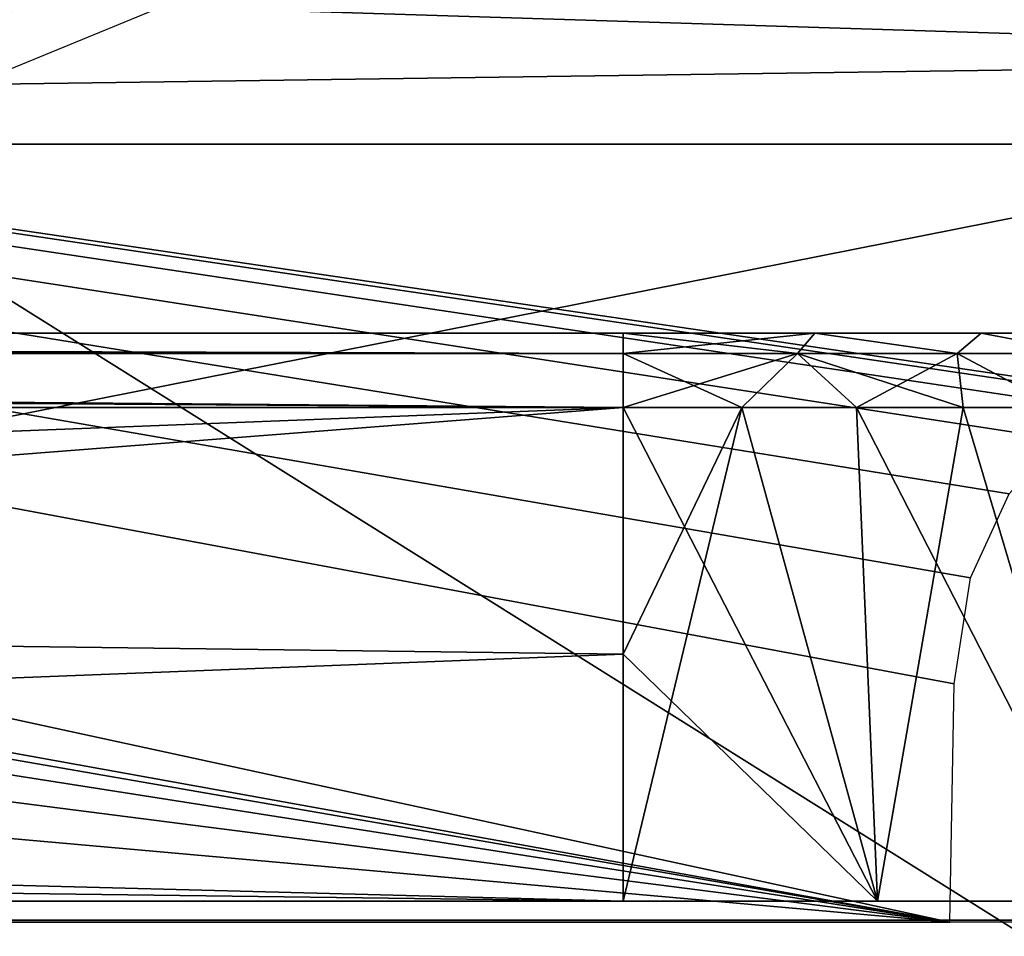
# Model space of a CAD drawing. Header units: millimetres. Extents: x -75 to 75, y -23 to 43.
# Tile 148 of 185: x 48.71 to 54.08, y 2.71 to 7.71. Entities that reach past the tile are written whole.
import ezdxf

# ---------------------------------------------------------------- set-up
doc = ezdxf.new("R2010")
doc.units = ezdxf.units.MM
doc.header["$LTSCALE"] = 101.851852
for name, color, linetype in [('104', 7, 'CONTINUOUS'), ('120', 7, 'CONTINUOUS'), ('14', 7, 'CONTINUOUS'), ('141', 7, 'CONTINUOUS'), ('153', 7, 'CONTINUOUS'), ('16', 7, 'CONTINUOUS'), ('181', 7, 'CONTINUOUS'), ('183', 7, 'CONTINUOUS'), ('186', 7, 'CONTINUOUS'), ('189', 7, 'CONTINUOUS'), ('190', 7, 'CONTINUOUS'), ('192', 7, 'CONTINUOUS'), ('193', 7, 'CONTINUOUS'), ('209', 7, 'CONTINUOUS'), ('6', 7, 'CONTINUOUS'), ('8', 7, 'CONTINUOUS')]:
    doc.layers.add(name, color=color, linetype=linetype)

msp = doc.modelspace()

# ---------------------------------------------------------------- linework, layer by layer
at = {"layer": '104', "color": 251, "linetype": 'Continuous', "true_color": 0x464b4f}
for points in [[(52, 6, 16.422), (-11.7799, 6, 15.217), (-52, 6, 16.422), (52, 6, 16.422)], [(-11.2236, 6, 15.217), (-11.7799, 6, 15.217), (52, 6, 16.422), (-11.2236, 6, 15.217)], [(-10.7224, 6, 14.9756), (-11.2236, 6, 15.217), (52, 6, 16.422), (-10.7224, 6, 14.9756)], [(-10.3756, 6, 14.5407), (-10.7224, 6, 14.9756), (52, 6, 16.422), (-10.3756, 6, 14.5407)], [(-10.2518, 6, 13.9983), (-10.3756, 6, 14.5407), (52, 6, 16.422), (-10.2518, 6, 13.9983)], [(8.5607, 6, 14.0575), (-10.2518, 6, 13.9983), (52, 6, 16.422), (8.5607, 6, 14.0575)], [(9.117, 6, 14.0575), (8.5607, 6, 14.0575), (52, 6, 16.422), (9.117, 6, 14.0575)], [(9.6182, 6, 13.8161), (9.117, 6, 14.0575), (52, 6, 16.422), (9.6182, 6, 13.8161)], [(9.965, 6, 13.3812), (9.6182, 6, 13.8161), (52, 6, 16.422), (9.965, 6, 13.3812)], [(10.0888, 6, 12.8388), (9.965, 6, 13.3812), (52, 6, 16.422), (10.0888, 6, 12.8388)], [(10.7224, 6, -5.0211), (10.0888, 6, 12.8388), (52, 6, 16.422), (10.7224, 6, -5.0211)], [(11.2236, 6, -4.7797), (10.7224, 6, -5.0211), (52, 6, 16.422), (11.2236, 6, -4.7797)], [(11.7799, 6, -4.7797), (11.2236, 6, -4.7797), (52, 6, 16.422), (11.7799, 6, -4.7797)], [(12.2811, 6, -5.0211), (11.7799, 6, -4.7797), (52, 6, 16.422), (12.2811, 6, -5.0211)], [(12.628, 6, -5.456), (12.2811, 6, -5.0211), (52, 6, 16.422), (12.628, 6, -5.456)], [(12.7518, 6, -5.9983), (12.628, 6, -5.456), (52, 6, 16.422), (12.7518, 6, -5.9983)], [(13.6214, 6, -43.9675), (12.7518, 6, -39.9983), (52, 6, 16.422), (13.6214, 6, -43.9675)], [(12.7518, 6, -39.9983), (12.7518, 6, -5.9983), (52, 6, 16.422), (12.7518, 6, -39.9983)], [(14.1898, 6, -43.4817), (13.6214, 6, -43.9675), (52, 6, 16.422), (14.1898, 6, -43.4817)], [(14.7743, 6, -43.1009), (14.1898, 6, -43.4817), (52, 6, 16.422), (14.7743, 6, -43.1009)], [(16.0228, 6, -42.5929), (14.7743, 6, -43.1009), (52, 6, 16.422), (16.0228, 6, -42.5929)], [(50.8738, 6, 14.5424), (16.0228, 6, -42.5929), (52, 6, 16.422), (50.8738, 6, 14.5424)], [(16.0228, 6, -42.5929), (50.8738, 6, 14.5424), (17.3407, 6, -42.422), (16.0228, 6, -42.5929)], [(50.8738, 6, 14.5424), (50.75, 6, 14), (17.3407, 6, -42.422), (50.8738, 6, 14.5424)], [(50.75, 6, 14), (50.75, 6, -20), (17.3407, 6, -42.422), (50.75, 6, 14)], [(50.75, 6, -20), (50.8738, 6, -20.5424), (17.3407, 6, -42.422), (50.75, 6, -20)], [(51.2206, 6, -20.9773), (51.7218, 6, -21.2187), (17.3407, 6, -42.422), (51.2206, 6, -20.9773)], [(50.8738, 6, -20.5424), (51.2206, 6, -20.9773), (17.3407, 6, -42.422), (50.8738, 6, -20.5424)], [(17.3407, 6, -42.422), (51.7218, 6, -21.2187), (52, 6, -42.422), (17.3407, 6, -42.422)], [(50.75, 6, -20), (50.75, 6, 14), (50.8738, 6, 13.4576), (50.75, 6, -20)], [(50.8738, 6, -19.4576), (50.75, 6, -20), (50.8738, 6, 13.4576), (50.8738, 6, -19.4576)], [(51.2206, 6, 14.9773), (50.8738, 6, 14.5424), (52, 6, 16.422), (51.2206, 6, 14.9773)], [(51.2206, 6, 13.0227), (50.8738, 6, -19.4576), (50.8738, 6, 13.4576), (51.2206, 6, 13.0227)], [(51.2206, 6, -19.0227), (50.8738, 6, -19.4576), (51.2206, 6, 13.0227), (51.2206, 6, -19.0227)], [(51.7218, 6, 15.2187), (51.2206, 6, 14.9773), (52, 6, 16.422), (51.7218, 6, 15.2187)], [(51.7218, 6, -18.7813), (51.2206, 6, -19.0227), (51.7218, 6, 12.7813), (51.7218, 6, -18.7813)], [(51.7218, 6, 12.7813), (51.2206, 6, -19.0227), (51.2206, 6, 13.0227), (51.7218, 6, 12.7813)], [(52.2782, 6, 15.2187), (51.7218, 6, 15.2187), (52, 6, 16.422), (52.2782, 6, 15.2187)], [(51.7218, 6, -21.2187), (52.2782, 6, -21.2187), (52, 6, -42.422), (51.7218, 6, -21.2187)], [(52.2782, 6, -18.7813), (51.7218, 6, -18.7813), (52.2782, 6, 12.7813), (52.2782, 6, -18.7813)], [(52.2782, 6, 12.7813), (51.7218, 6, -18.7813), (51.7218, 6, 12.7813), (52.2782, 6, 12.7813)], [(53.044, 6, 16.2291), (52.2782, 6, 15.2187), (52, 6, 16.422), (53.044, 6, 16.2291)], [(52, 6, -42.422), (52.7794, 6, -20.9773), (53.044, 6, -42.2291), (52, 6, -42.422)], [(52.2782, 6, -21.2187), (52.7794, 6, -20.9773), (52, 6, -42.422), (52.2782, 6, -21.2187)], [(52.7794, 6, 14.9773), (52.2782, 6, 15.2187), (53.044, 6, 16.2291), (52.7794, 6, 14.9773)], [(52.7794, 6, 13.0227), (52.2782, 6, -18.7813), (52.2782, 6, 12.7813), (52.7794, 6, 13.0227)], [(52.7794, 6, -19.0227), (52.2782, 6, -18.7813), (52.7794, 6, 13.0227), (52.7794, 6, -19.0227)], [(53.1262, 6, 14.5424), (52.7794, 6, 14.9773), (53.044, 6, 16.2291), (53.1262, 6, 14.5424)], [(52.7794, 6, -20.9773), (53.1262, 6, -20.5424), (53.044, 6, -42.2291), (52.7794, 6, -20.9773)], [(53.1262, 6, 13.4576), (52.7794, 6, -19.0227), (52.7794, 6, 13.0227), (53.1262, 6, 13.4576)], [(53.1262, 6, -19.4576), (52.7794, 6, -19.0227), (53.1262, 6, 13.4576), (53.1262, 6, -19.4576)], [(53.9502, 6, 15.6759), (53.1262, 6, 14.5424), (53.044, 6, 16.2291), (53.9502, 6, 15.6759)], [(53.9502, 6, -41.6759), (53.044, 6, -42.2291), (53.9502, 6, 15.6759), (53.9502, 6, -41.6759)], [(53.044, 6, -42.2291), (53.25, 6, -20), (53.9502, 6, 15.6759), (53.044, 6, -42.2291)], [(53.1262, 6, -20.5424), (53.25, 6, -20), (53.044, 6, -42.2291), (53.1262, 6, -20.5424)], [(53.25, 6, 14), (53.1262, 6, 14.5424), (53.9502, 6, 15.6759), (53.25, 6, 14)], [(53.25, 6, 14), (53.1262, 6, -19.4576), (53.1262, 6, 13.4576), (53.25, 6, 14)], [(53.25, 6, -20), (53.1262, 6, -19.4576), (53.25, 6, 14), (53.25, 6, -20)], [(53.25, 6, -20), (53.25, 6, 14), (53.9502, 6, 15.6759), (53.25, 6, -20)], [(54.599, 6, 14.8354), (53.9502, 6, -41.6759), (53.9502, 6, 15.6759), (54.599, 6, 14.8354)], [(54.599, 6, -40.8354), (53.9502, 6, -41.6759), (54.599, 6, 14.8354), (54.599, 6, -40.8354)]]:
    msp.add_3dface(points, dxfattribs=at)
at = {"layer": '120', "color": 251, "linetype": 'Continuous', "true_color": 0x464b4f}
for points in [[(48.1473, 2.8, 71.5377), (49.3188, 2.8, 70.6903), (48.8592, 2.8, 70.3046), (48.1473, 2.8, 71.5377)], [(48.7111, 2.8, 71.7429), (49.3188, 2.8, 70.6903), (48.1473, 2.8, 71.5377), (48.7111, 2.8, 71.7429)], [(49.3188, 2.8, 75.1897), (48.7111, 2.8, 74.1371), (48.1473, 2.8, 74.3423), (49.3188, 2.8, 75.1897)], [(48.8592, 2.8, 75.5754), (49.3188, 2.8, 75.1897), (48.1473, 2.8, 74.3423), (48.8592, 2.8, 75.5754)], [(48.8592, 2.8, 70.3046), (51.3922, 2.8, 69.4932), (49.95, 2.8, 69.3893), (48.8592, 2.8, 70.3046)], [(49.3188, 2.8, 70.6903), (50.25, 2.8, 69.9089), (48.8592, 2.8, 70.3046), (49.3188, 2.8, 70.6903)], [(50.25, 2.8, 69.9089), (51.3922, 2.8, 69.4932), (48.8592, 2.8, 70.3046), (50.25, 2.8, 69.9089)], [(49.95, 2.8, 76.4907), (50.25, 2.8, 75.9711), (48.8592, 2.8, 75.5754), (49.95, 2.8, 76.4907)], [(50.25, 2.8, 75.9711), (49.3188, 2.8, 75.1897), (48.8592, 2.8, 75.5754), (50.25, 2.8, 75.9711)], [(49.25, 2.8, 72.34), (49.25, 2.8, 72.94), (51.7, 2.8, 72.34), (49.25, 2.8, 72.34)], [(51.7, 2.8, 72.34), (49.25, 2.8, 72.94), (52.3, 2.8, 72.34), (51.7, 2.8, 72.34)], [(52.3, 2.8, 72.34), (49.25, 2.8, 72.94), (54.75, 2.8, 72.34), (52.3, 2.8, 72.34)], [(54.75, 2.8, 72.34), (49.25, 2.8, 72.94), (54.75, 2.8, 72.94), (54.75, 2.8, 72.34)], [(52.712, 2.8, 68.9023), (49.95, 2.8, 69.3893), (54.05, 2.8, 69.3893), (52.712, 2.8, 68.9023)], [(51.288, 2.8, 68.9023), (49.95, 2.8, 69.3893), (52.712, 2.8, 68.9023), (51.288, 2.8, 68.9023)], [(49.95, 2.8, 69.3893), (51.3922, 2.8, 69.4932), (54.05, 2.8, 69.3893), (49.95, 2.8, 69.3893)], [(51.288, 2.8, 76.9777), (54.05, 2.8, 76.4907), (49.95, 2.8, 76.4907), (51.288, 2.8, 76.9777)], [(52.6078, 2.8, 76.3868), (51.3922, 2.8, 76.3868), (49.95, 2.8, 76.4907), (52.6078, 2.8, 76.3868)], [(51.3922, 2.8, 76.3868), (50.25, 2.8, 75.9711), (49.95, 2.8, 76.4907), (51.3922, 2.8, 76.3868)], [(54.05, 2.8, 76.4907), (52.6078, 2.8, 76.3868), (49.95, 2.8, 76.4907), (54.05, 2.8, 76.4907)], [(53.75, 2.8, 73.54), (50.25, 2.8, 74.14), (53.75, 2.8, 74.14), (53.75, 2.8, 73.54)], [(50.25, 2.8, 73.54), (50.25, 2.8, 74.14), (53.75, 2.8, 73.54), (50.25, 2.8, 73.54)], [(53.25, 2.8, 74.74), (50.75, 2.8, 74.74), (50.75, 2.8, 75.34), (53.25, 2.8, 74.74)], [(53.25, 2.8, 75.34), (53.25, 2.8, 74.74), (50.75, 2.8, 75.34), (53.25, 2.8, 75.34)], [(52.712, 2.8, 76.9777), (54.05, 2.8, 76.4907), (51.288, 2.8, 76.9777), (52.712, 2.8, 76.9777)], [(51.3922, 2.8, 69.4932), (52.6078, 2.8, 69.4932), (54.05, 2.8, 69.3893), (51.3922, 2.8, 69.4932)], [(51.7, 2.8, 69.84), (51.7, 2.8, 72.34), (52.3, 2.8, 69.84), (51.7, 2.8, 69.84)], [(52.3, 2.8, 69.84), (51.7, 2.8, 72.34), (52.3, 2.8, 72.34), (52.3, 2.8, 69.84)], [(52.6078, 2.8, 69.4932), (53.75, 2.8, 69.9089), (54.05, 2.8, 69.3893), (52.6078, 2.8, 69.4932)], [(55.1408, 2.8, 75.5754), (52.6078, 2.8, 76.3868), (54.05, 2.8, 76.4907), (55.1408, 2.8, 75.5754)], [(53.75, 2.8, 75.9711), (52.6078, 2.8, 76.3868), (55.1408, 2.8, 75.5754), (53.75, 2.8, 75.9711)], [(54.05, 2.8, 69.3893), (53.75, 2.8, 69.9089), (55.1408, 2.8, 70.3046), (54.05, 2.8, 69.3893)], [(53.75, 2.8, 69.9089), (54.6812, 2.8, 70.6903), (55.1408, 2.8, 70.3046), (53.75, 2.8, 69.9089)], [(54.6812, 2.8, 75.1897), (53.75, 2.8, 75.9711), (55.1408, 2.8, 75.5754), (54.6812, 2.8, 75.1897)]]:
    msp.add_3dface(points, dxfattribs=at)
at = {"layer": '14', "color": 251, "linetype": 'Continuous', "true_color": 0x565d62}
for points in [[(-58.6077, 7.0323, 96.607), (-58.9411, 32.5, 96.9404), (58.9411, 32.5, 96.9404), (-58.6077, 7.0323, 96.607)], [(-58.5539, 7.0314, 96.607), (-58.6077, 7.0323, 96.607), (58.9411, 32.5, 96.9404), (-58.5539, 7.0314, 96.607)], [(-58.5, 7.0311, 96.607), (-58.5539, 7.0314, 96.607), (58.9411, 32.5, 96.9404), (-58.5, 7.0311, 96.607)], [(-2.3593, 18.0402, 96.7511), (-58.5, 7.0311, 96.607), (58.9411, 32.5, 96.9404), (-2.3593, 18.0402, 96.7511)], [(2.5034, 7.0311, 96.607), (2.3593, 18.0402, 96.7511), (58.9411, 32.5, 96.9404), (2.5034, 7.0311, 96.607)], [(58.5, 7.0311, 96.607), (2.5034, 7.0311, 96.607), (58.9411, 32.5, 96.9404), (58.5, 7.0311, 96.607)]]:
    msp.add_3dface(points, dxfattribs=at)
at = {"layer": '141', "color": 251, "linetype": 'Continuous', "true_color": 0x464b4f}
for points in [[(49.3337, 8.0305, 93.8842), (48.3747, 7.6353, 93.8694), (48.3885, 7.639, 94.9305), (49.3337, 8.0305, 93.8842)], [(49.3461, 8.0376, 94.9155), (49.3337, 8.0305, 93.8842), (48.3885, 7.639, 94.9305), (49.3461, 8.0376, 94.9155)]]:
    msp.add_3dface(points, dxfattribs=at)
at = {"layer": '153', "color": 251, "linetype": 'Continuous', "true_color": 0x464b4f}
for points in [[(58.5, 12.2105, 93.7391), (58.5, 7.4962, 93.5745), (49.483, 7.7807, 93.5844), (58.5, 12.2105, 93.7391)], [(49.483, 7.7807, 93.5844), (58.5, 7.4962, 93.5745), (48.4521, 7.3559, 93.5696), (49.483, 7.7807, 93.5844)], [(58.5, 7.4962, 93.5745), (58.5, 2.7895, 93.4101), (34.7426, 2.7895, 93.4101), (58.5, 7.4962, 93.5745)], [(48.4521, 7.3559, 93.5696), (58.5, 7.4962, 93.5745), (34.7426, 2.7895, 93.4101), (48.4521, 7.3559, 93.5696)]]:
    msp.add_3dface(points, dxfattribs=at)
at = {"layer": '16', "color": 251, "linetype": 'Continuous', "true_color": 0x565d62}
for points in [[(58.6077, 7.0323, -96.607), (58.9411, 32.5, -96.9404), (2.487, 28.0402, -96.882), (58.6077, 7.0323, -96.607)], [(58.5539, 7.0314, -96.607), (58.6077, 7.0323, -96.607), (2.487, 28.0402, -96.882), (58.5539, 7.0314, -96.607)], [(58.5, 7.0311, -96.607), (58.5539, 7.0314, -96.607), (2.487, 28.0402, -96.882), (58.5, 7.0311, -96.607)], [(2.9458, 7.0311, -96.607), (58.5, 7.0311, -96.607), (2.487, 28.0402, -96.882), (2.9458, 7.0311, -96.607)]]:
    msp.add_3dface(points, dxfattribs=at)
at = {"layer": '181', "color": 251, "linetype": 'Continuous', "true_color": 0x464b4f}
for points in [[(52, 5.5958, 17.0564), (-52, 5.5958, 17.0564), (52, 4.2501, 17.6839), (52, 5.5958, 17.0564)], [(52, 4.2501, 17.6839), (-52, 5.5958, 17.0564), (52, 2.9042, 18.3115), (52, 4.2501, 17.6839)], [(-52, 5.5958, 17.0564), (-52, 4.2501, 17.6839), (52, 2.9042, 18.3115), (-52, 5.5958, 17.0564)], [(-52, 4.2501, 17.6839), (-52, 2.9042, 18.3115), (52, 2.9042, 18.3115), (-52, 4.2501, 17.6839)]]:
    msp.add_3dface(points, dxfattribs=at)
at = {"layer": '183', "color": 251, "linetype": 'Continuous', "true_color": 0x464b4f}
for points in [[(52, 5.5958, 17.0564), (52, 4.2501, 17.6839), (53.385, 2.9042, 18.1079), (52, 5.5958, 17.0564)], [(52.6461, 5.5958, 16.9972), (52, 5.5958, 17.0564), (53.385, 2.9042, 18.1079), (52.6461, 5.5958, 16.9972)], [(53.2707, 5.5958, 16.8216), (52.6461, 5.5958, 16.9972), (53.385, 2.9042, 18.1079), (53.2707, 5.5958, 16.8216)], [(54.6528, 2.9042, 17.5142), (53.2707, 5.5958, 16.8216), (53.385, 2.9042, 18.1079), (54.6528, 2.9042, 17.5142)], [(53.8531, 5.5958, 16.5355), (53.2707, 5.5958, 16.8216), (54.6528, 2.9042, 17.5142), (53.8531, 5.5958, 16.5355)], [(54.3737, 5.5958, 16.1483), (53.8531, 5.5958, 16.5355), (54.6528, 2.9042, 17.5142), (54.3737, 5.5958, 16.1483)], [(52, 4.2501, 17.6839), (52, 2.9042, 18.3115), (53.385, 2.9042, 18.1079), (52, 4.2501, 17.6839)]]:
    msp.add_3dface(points, dxfattribs=at)
at = {"layer": '186', "color": 251, "linetype": 'Continuous', "true_color": 0x464b4f}
for points in [[(52.9504, 5.8904, 16.6582), (52, 6, 16.422), (52, 5.8904, 16.7981), (52.9504, 5.8904, 16.6582)], [(53.044, 6, 16.2291), (52, 6, 16.422), (52.9504, 5.8904, 16.6582), (53.044, 6, 16.2291)], [(53.8202, 5.8904, 16.2503), (53.044, 6, 16.2291), (52.9504, 5.8904, 16.6582), (53.8202, 5.8904, 16.2503)], [(53.9502, 6, 15.6759), (53.044, 6, 16.2291), (53.8202, 5.8904, 16.2503), (53.9502, 6, 15.6759)], [(54.5355, 5.8904, 15.6092), (53.9502, 6, 15.6759), (53.8202, 5.8904, 16.2503), (54.5355, 5.8904, 15.6092)], [(54.599, 6, 14.8354), (53.9502, 6, 15.6759), (54.5355, 5.8904, 15.6092), (54.599, 6, 14.8354)], [(52.6461, 5.5958, 16.9972), (52.9504, 5.8904, 16.6582), (52, 5.8904, 16.7981), (52.6461, 5.5958, 16.9972)], [(52, 5.5958, 17.0564), (52.6461, 5.5958, 16.9972), (52, 5.8904, 16.7981), (52, 5.5958, 17.0564)], [(52.6461, 5.5958, 16.9972), (53.2707, 5.5958, 16.8216), (52.9504, 5.8904, 16.6582), (52.6461, 5.5958, 16.9972)], [(53.8531, 5.5958, 16.5355), (53.8202, 5.8904, 16.2503), (52.9504, 5.8904, 16.6582), (53.8531, 5.5958, 16.5355)], [(53.2707, 5.5958, 16.8216), (53.8531, 5.5958, 16.5355), (52.9504, 5.8904, 16.6582), (53.2707, 5.5958, 16.8216)], [(54.3737, 5.5958, 16.1483), (54.5355, 5.8904, 15.6092), (53.8202, 5.8904, 16.2503), (54.3737, 5.5958, 16.1483)], [(53.8531, 5.5958, 16.5355), (54.3737, 5.5958, 16.1483), (53.8202, 5.8904, 16.2503), (53.8531, 5.5958, 16.5355)]]:
    msp.add_3dface(points, dxfattribs=at)
at = {"layer": '189', "color": 251, "linetype": 'Continuous', "true_color": 0x464b4f}
for points in [[(17.3407, 5.5958, -43.0564), (52, 5.5958, -43.0564), (17.3972, 4.2527, -43.6827), (17.3407, 5.5958, -43.0564)], [(17.3972, 4.2527, -43.6827), (52, 5.5958, -43.0564), (17.445, 2.9042, -44.3115), (17.3972, 4.2527, -43.6827)], [(17.445, 2.9042, -44.3115), (52, 5.5958, -43.0564), (52, 4.2501, -43.6839), (17.445, 2.9042, -44.3115)], [(52, 2.9042, -44.3115), (17.445, 2.9042, -44.3115), (52, 4.2501, -43.6839), (52, 2.9042, -44.3115)]]:
    msp.add_3dface(points, dxfattribs=at)
at = {"layer": '190', "color": 251, "linetype": 'Continuous', "true_color": 0x464b4f}
for points in [[(52, 2.9042, -44.3115), (52, 4.2501, -43.6839), (52.6461, 5.5958, -42.9972), (52, 2.9042, -44.3115)], [(52, 2.9042, -44.3115), (52.6461, 5.5958, -42.9972), (53.385, 2.9042, -44.1079), (52, 2.9042, -44.3115)], [(52, 4.2501, -43.6839), (52, 5.5958, -43.0564), (52.6461, 5.5958, -42.9972), (52, 4.2501, -43.6839)], [(52.6461, 5.5958, -42.9972), (53.2707, 5.5958, -42.8216), (53.385, 2.9042, -44.1079), (52.6461, 5.5958, -42.9972)], [(53.2707, 5.5958, -42.8216), (53.8531, 5.5958, -42.5355), (53.385, 2.9042, -44.1079), (53.2707, 5.5958, -42.8216)], [(53.385, 2.9042, -44.1079), (53.8531, 5.5958, -42.5355), (54.6528, 2.9042, -43.5142), (53.385, 2.9042, -44.1079)], [(53.8531, 5.5958, -42.5355), (54.3737, 5.5958, -42.1483), (54.6528, 2.9042, -43.5142), (53.8531, 5.5958, -42.5355)]]:
    msp.add_3dface(points, dxfattribs=at)
at = {"layer": '192', "color": 251, "linetype": 'Continuous', "true_color": 0x464b4f}
for points in [[(17.3407, 6, -42.422), (52, 6, -42.422), (52, 5.8904, -42.7981), (17.3407, 6, -42.422)], [(17.3407, 5.9645, -42.6422), (17.3407, 6, -42.422), (52, 5.8904, -42.7981), (17.3407, 5.9645, -42.6422)], [(17.3407, 5.8904, -42.7981), (17.3407, 5.9645, -42.6422), (52, 5.8904, -42.7981), (17.3407, 5.8904, -42.7981)], [(52, 5.5958, -43.0564), (17.3407, 5.8904, -42.7981), (52, 5.8904, -42.7981), (52, 5.5958, -43.0564)], [(17.3407, 5.8904, -42.7981), (52, 5.5958, -43.0564), (17.3407, 5.8227, -42.8875), (17.3407, 5.8904, -42.7981)], [(52, 5.5958, -43.0564), (17.3407, 5.5958, -43.0564), (17.3407, 5.8227, -42.8875), (52, 5.5958, -43.0564)]]:
    msp.add_3dface(points, dxfattribs=at)
at = {"layer": '193', "color": 251, "linetype": 'Continuous', "true_color": 0x464b4f}
for points in [[(52, 6, -42.422), (53.044, 6, -42.2291), (52, 5.8904, -42.7981), (52, 6, -42.422)], [(52, 5.8904, -42.7981), (53.044, 6, -42.2291), (52.9504, 5.8904, -42.6582), (52, 5.8904, -42.7981)], [(52.9504, 5.8904, -42.6582), (53.044, 6, -42.2291), (53.8202, 5.8904, -42.2503), (52.9504, 5.8904, -42.6582)], [(53.044, 6, -42.2291), (53.9502, 6, -41.6759), (53.8202, 5.8904, -42.2503), (53.044, 6, -42.2291)], [(53.8202, 5.8904, -42.2503), (53.9502, 6, -41.6759), (54.5355, 5.8904, -41.6092), (53.8202, 5.8904, -42.2503)], [(53.9502, 6, -41.6759), (54.599, 6, -40.8354), (54.5355, 5.8904, -41.6092), (53.9502, 6, -41.6759)], [(52.6461, 5.5958, -42.9972), (52, 5.5958, -43.0564), (52.9504, 5.8904, -42.6582), (52.6461, 5.5958, -42.9972)], [(52, 5.5958, -43.0564), (52, 5.8904, -42.7981), (52.9504, 5.8904, -42.6582), (52, 5.5958, -43.0564)], [(53.2707, 5.5958, -42.8216), (52.6461, 5.5958, -42.9972), (52.9504, 5.8904, -42.6582), (53.2707, 5.5958, -42.8216)], [(53.2707, 5.5958, -42.8216), (52.9504, 5.8904, -42.6582), (53.8202, 5.8904, -42.2503), (53.2707, 5.5958, -42.8216)], [(53.8531, 5.5958, -42.5355), (53.2707, 5.5958, -42.8216), (53.8202, 5.8904, -42.2503), (53.8531, 5.5958, -42.5355)], [(54.3737, 5.5958, -42.1483), (53.8531, 5.5958, -42.5355), (53.8202, 5.8904, -42.2503), (54.3737, 5.5958, -42.1483)], [(54.3737, 5.5958, -42.1483), (53.8202, 5.8904, -42.2503), (54.5355, 5.8904, -41.6092), (54.3737, 5.5958, -42.1483)]]:
    msp.add_3dface(points, dxfattribs=at)
at = {"layer": '209', "color": 251, "linetype": 'Continuous', "true_color": 0x464b4f}
for points in [[(53.8924, 4.6662, -93.4756), (54.104, 5.1245, -93.4916), (10.3562, 12.2105, -93.7391), (53.8924, 4.6662, -93.4756)], [(54.104, 5.1245, -93.4916), (54.3735, 5.4232, -93.5021), (10.3562, 12.2105, -93.7391), (54.104, 5.1245, -93.4916)], [(54.3735, 5.4232, -93.5021), (54.6527, 5.5791, -93.5075), (10.3562, 12.2105, -93.7391), (54.3735, 5.4232, -93.5021)], [(54.6527, 5.5791, -93.5075), (54.9162, 5.6242, -93.5091), (10.3562, 12.2105, -93.7391), (54.6527, 5.5791, -93.5075)], [(10.3562, 12.2105, -93.7391), (55.0838, 5.6242, -93.5091), (55.2537, 12.2105, -93.7391), (10.3562, 12.2105, -93.7391)], [(53.8033, 4.0893, -93.4555), (53.8924, 4.6662, -93.4756), (10.3562, 12.2105, -93.7391), (53.8033, 4.0893, -93.4555)], [(53.7806, 2.7895, -93.4101), (53.8033, 4.0893, -93.4555), (10.3562, 12.2105, -93.7391), (53.7806, 2.7895, -93.4101)], [(54.9162, 5.6242, -93.5091), (55.0838, 5.6242, -93.5091), (10.3562, 12.2105, -93.7391), (54.9162, 5.6242, -93.5091)], [(38.3557, 5.5761, -93.5074), (53.7806, 2.7895, -93.4101), (10.3562, 12.2105, -93.7391), (38.3557, 5.5761, -93.5074)], [(38.6319, 5.4188, -93.5019), (53.7806, 2.7895, -93.4101), (38.3557, 5.5761, -93.5074), (38.6319, 5.4188, -93.5019)], [(38.8963, 5.1241, -93.4916), (53.7806, 2.7895, -93.4101), (38.6319, 5.4188, -93.5019), (38.8963, 5.1241, -93.4916)], [(39.1061, 4.6713, -93.4758), (53.7806, 2.7895, -93.4101), (38.8963, 5.1241, -93.4916), (39.1061, 4.6713, -93.4758)], [(39.1967, 4.0893, -93.4555), (53.7806, 2.7895, -93.4101), (39.1061, 4.6713, -93.4758), (39.1967, 4.0893, -93.4555)], [(39.2194, 2.7895, -93.4101), (53.7806, 2.7895, -93.4101), (39.1967, 4.0893, -93.4555), (39.2194, 2.7895, -93.4101)]]:
    msp.add_3dface(points, dxfattribs=at)
at = {"layer": '6', "color": 251, "linetype": 'Continuous', "true_color": 0x565d62}
for points in [[(58.517, 0, 104.5156), (59.0014, 37, 105), (-0.5, 37, 105), (58.517, 0, 104.5156)], [(-0.5, 0, 104.5156), (58.517, 0, 104.5156), (-0.5, 37, 105), (-0.5, 0, 104.5156)]]:
    msp.add_3dface(points, dxfattribs=at)
at = {"layer": '8', "color": 251, "linetype": 'Continuous', "true_color": 0x565d62}
for points in [[(-58.517, 0, -104.5156), (-59.0014, 37, -105), (59.0014, 37, -105), (-58.517, 0, -104.5156)], [(58.517, 0, -104.5156), (-58.517, 0, -104.5156), (59.0014, 37, -105), (58.517, 0, -104.5156)]]:
    msp.add_3dface(points, dxfattribs=at)

doc.saveas('drawing.dxf')
